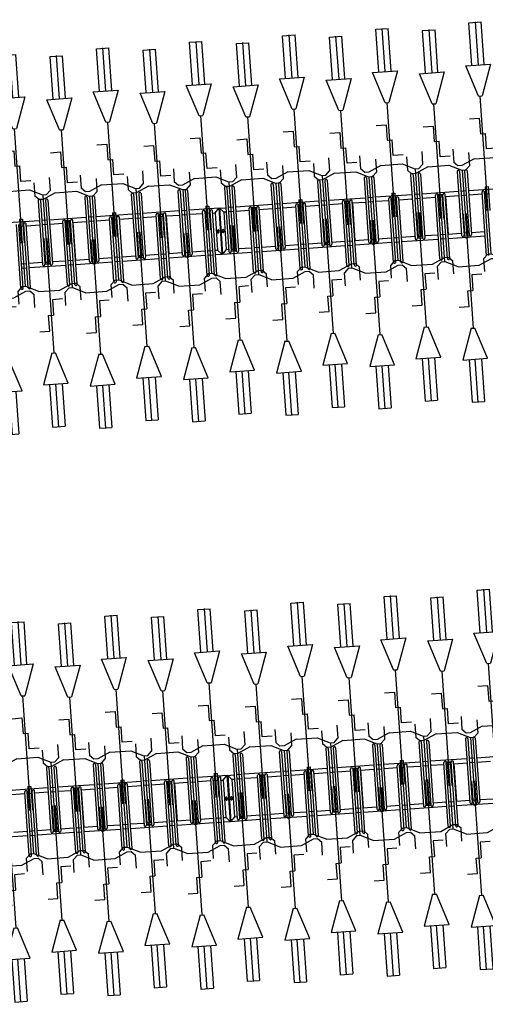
# Model space of a CAD drawing. Extents: x -410 to 7352, y -1401 to 655.
# Tile 148 of 185: x 456.71 to 460.45, y -52.87 to -44.95. Entities that reach past the tile are written whole.
import ezdxf

# ---------------------------------------------------------------- set-up
doc = ezdxf.new("R2010")
doc.units = 0
doc.header["$MEASUREMENT"] = 0
doc.linetypes.add('HIDDENX2', pattern=[0.75, 0.5, -0.25])
for name, color, linetype in [('MATEN-018', 8, 'Continuous'), ('TM_fietsparkeren hoog laag', 1, 'Continuous'), ('V_opsl_ob 12x25', 1, 'HIDDENX2')]:
    doc.layers.add(name, color=color, linetype=linetype)

# ---------------------------------------------------------------- blocks, each defined once
blk = doc.blocks.new('FIETSBAH')
at = {"layer": 'MATEN-018'}
for p, q in [((-49.9999, 1865.99576), (49.9999, 1865.99576)), ((-49.9999, 1522.78842), (-49.9999, 1865.99576)), ((0, 1870.19692), (0, 1521.9045)), ((49.9999, 1522.78842), (49.9999, 1865.99576)), ((-14.9987, 1271.905), (-99.9998, 1521.9045)), ((-99.9998, 1521.9045), (99.9998, 1521.9045)), ((99.9998, 1521.9045), (15.00124, 1271.905)), ((-14.9987, 1271.905), (15.00124, 1271.905)), ((0, 0), (0, 1271.905)), ((-99.9998, 1094.80858), (-19.99996, 1094.80858)), ((-19.99996, 1094.80858), (-19.99996, 969.63992)), ((-19.99996, 969.63992), (19.99996, 969.63992)), ((19.99996, 844.47126), (19.99996, 969.63992)), ((-249.9995, 861.51212), (-249.9995, 755.73128)), ((99.9998, 844.47126), (19.99996, 844.47126)), ((250.00204, 861.51212), (250.00204, 755.73128)), ((-218.0463, 724.51468), (-249.9995, 755.73128)), ((-185.46572, 724.51468), (-218.09456, 724.51468)), ((-85.21192, 771.5123), (-185.46572, 724.51468)), ((-85.21192, 771.5123), (85.21446, 771.5123)), ((85.21446, 771.5123), (185.46572, 724.51468)), ((185.46572, 724.51468), (218.0971, 724.51468)), ((218.0463, 724.51468), (250.00204, 755.73128)), ((-11.99896, 541.70072), (-11.99896, 349.9993)), ((-11.99896, 541.70072), (11.99896, 541.70072)), ((11.99896, 541.70072), (11.99896, 349.9993))]:
    blk.add_line(p, q, dxfattribs=at)
blk = doc.blocks.new('A$C703B710E')
at = {"layer": 'TM_fietsparkeren hoog laag'}
for p, q in [((-48457.3, -6895.3), (-48457.3, -7191.3)), ((-48422.3, -7082.8), (-48422.3, -7191.3)), ((-48122.3, -7191.3), (-48122.3, -7082.8)), ((-48087.3, -7378.8), (-48087.3, -7082.8)), ((-48617.8, -7191.3), (-48104.8, -7191.3)), ((-48617.8, -7210.3), (-48104.8, -7210.3)), ((-48617.8, -7251.3), (-48104.8, -7251.3)), ((-48617.8, -7270.3), (-48104.8, -7270.3)), ((-48457.3, -7210.3), (-48457.3, -7251.3)), ((-48457.3, -7270.3), (-48457.3, -7566.3)), ((-48422.3, -7210.3), (-48422.3, -7251.3)), ((-48422.3, -7270.3), (-48422.3, -7378.8)), ((-48122.3, -7251.3), (-48122.3, -7210.3)), ((-48122.3, -7378.8), (-48122.3, -7270.3)), ((-43534.1, -7629.6), (-43534.1, -7333.6)), ((-48442.3, -7438.8), (-48442.3, -7397.8)), ((-47926.8, -7378.8), (-48439.8, -7378.8)), ((-47926.8, -7397.8), (-48439.8, -7397.8)), ((-47926.8, -7438.8), (-48439.8, -7438.8)), ((-48437.3, -7438.8), (-48437.3, -7397.8)), ((-48422.3, -7397.8), (-48422.3, -7438.8)), ((-48122.3, -7438.8), (-48122.3, -7397.8)), ((-48087.3, -7438.8), (-48087.3, -7397.8)), ((-47926.8, -7457.8), (-48439.8, -7457.8)), ((-48422.3, -7457.8), (-48422.3, -7566.3)), ((-48122.3, -7566.3), (-48122.3, -7457.8)), ((-48087.3, -7753.4), (-48087.3, -7457.4)), ((-44064.6, -7442.1), (-43551.6, -7442.1)), ((-44064.6, -7461.1), (-43551.6, -7461.1)), ((-44064.6, -7502.1), (-43551.6, -7502.1)), ((-43904.1, -7461.1), (-43904.1, -7502.1)), ((-43869.1, -7461.1), (-43869.1, -7502.1)), ((-43569.1, -7502.1), (-43569.1, -7461.1)), ((-48617.8, -7566.3), (-48104.8, -7566.3)), ((-48617.8, -7585.3), (-48104.8, -7585.3)), ((-48457.3, -7585.3), (-48457.3, -7626.3)), ((-48422.3, -7585.3), (-48422.3, -7626.3)), ((-48122.3, -7626.3), (-48122.3, -7585.3)), ((-48107.3, -7626.3), (-48107.3, -7585.3)), ((-48102.3, -7626.3), (-48102.3, -7585.3)), ((-44064.6, -7521.1), (-43551.6, -7521.1)), ((-43904.1, -7521.1), (-43904.1, -7817.1)), ((-43869.1, -7521.1), (-43869.1, -7629.6)), ((-43569.1, -7629.6), (-43569.1, -7521.1)), ((-48617.8, -7626.3), (-48104.8, -7626.3)), ((-48617.8, -7645.3), (-48104.8, -7645.3)), ((-48457.3, -7644.9), (-48457.3, -7940.9)), ((-48119.3, -7645.8), (-48425.3, -7645.8)), ((-48422.3, -7644.9), (-48422.3, -7753.4)), ((-48422.3, -7645.3), (-48422.3, -7645.8)), ((-48122.3, -7753.4), (-48122.3, -7644.9)), ((-48122.3, -7645.8), (-48122.3, -7645.3)), ((-43889.1, -7689.6), (-43889.1, -7648.6)), ((-43373.6, -7629.6), (-43886.6, -7629.6)), ((-43373.6, -7648.6), (-43886.6, -7648.6)), ((-43884.1, -7689.6), (-43884.1, -7648.6)), ((-43869.1, -7648.6), (-43869.1, -7689.6)), ((-43569.1, -7689.6), (-43569.1, -7648.6)), ((-43534.1, -7689.6), (-43534.1, -7648.6)), ((-47926.8, -7753.8), (-48439.8, -7753.8)), ((-43373.6, -7689.6), (-43886.6, -7689.6)), ((-43373.6, -7708.6), (-43886.6, -7708.6)), ((-43869.1, -7708.6), (-43869.1, -7817.1)), ((-43569.1, -7817.1), (-43569.1, -7708.6)), ((-43534.1, -8004.2), (-43534.1, -7708.2)), ((-47926.8, -7772.8), (-48439.8, -7772.8)), ((-47926.8, -7813.8), (-48439.8, -7813.8)), ((-47926.8, -7832.8), (-48439.8, -7832.8)), ((-48422.3, -7772.8), (-48422.3, -7813.8)), ((-48422.3, -7832.4), (-48422.3, -7940.9)), ((-48422.3, -7832.8), (-48422.3, -7941.3)), ((-48122.3, -7813.8), (-48122.3, -7772.8)), ((-48122.3, -7941.3), (-48122.3, -7832.8)), ((-48087.3, -7813.8), (-48087.3, -7772.8)), ((-48087.3, -8128.8), (-48087.3, -7832.8)), ((-44064.6, -7817.1), (-43551.6, -7817.1)), ((-44064.6, -7836.1), (-43551.6, -7836.1)), ((-44064.6, -7877.1), (-43551.6, -7877.1)), ((-44064.6, -7896.1), (-43551.6, -7896.1)), ((-43904.1, -7836.1), (-43904.1, -7877.1)), ((-43904.1, -7895.7), (-43904.1, -8191.7)), ((-43566.1, -7896.6), (-43872.1, -7896.6)), ((-43869.1, -7836.1), (-43869.1, -7877.1)), ((-43869.1, -7895.7), (-43869.1, -8004.2)), ((-43869.1, -7896.1), (-43869.1, -7896.6)), ((-43569.1, -7877.1), (-43569.1, -7836.1)), ((-43569.1, -8004.2), (-43569.1, -7895.7)), ((-43569.1, -7896.6), (-43569.1, -7896.1)), ((-43554.1, -7877.1), (-43554.1, -7836.1)), ((-43549.1, -7877.1), (-43549.1, -7836.1)), ((-48617.8, -7941.3), (-48104.8, -7941.3)), ((-48617.8, -7960.3), (-48104.8, -7960.3)), ((-48457.3, -7960.3), (-48457.3, -8001.3)), ((-48422.3, -7960.3), (-48422.3, -8001.3)), ((-48122.3, -8001.3), (-48122.3, -7960.3)), ((-48617.8, -8001.3), (-48104.8, -8001.3)), ((-48617.8, -8020.3), (-48104.8, -8020.3)), ((-48457.3, -8020.3), (-48457.3, -8316.3)), ((-48422.3, -8020.3), (-48422.3, -8128.8)), ((-48122.3, -8128.8), (-48122.3, -8020.3)), ((-43373.6, -8004.6), (-43886.6, -8004.6)), ((-43373.6, -8023.6), (-43886.6, -8023.6)), ((-43373.6, -8064.6), (-43886.6, -8064.6)), ((-43869.1, -8023.6), (-43869.1, -8064.6)), ((-43569.1, -8064.6), (-43569.1, -8023.6)), ((-43534.1, -8064.6), (-43534.1, -8023.6)), ((-48442.3, -8188.8), (-48442.3, -8147.8)), ((-47926.8, -8128.8), (-48439.8, -8128.8)), ((-47926.8, -8147.8), (-48439.8, -8147.8)), ((-48437.3, -8188.8), (-48437.3, -8147.8)), ((-48422.3, -8147.8), (-48422.3, -8188.8)), ((-48122.3, -8188.8), (-48122.3, -8147.8)), ((-48087.3, -8188.8), (-48087.3, -8147.8)), ((-43373.6, -8083.6), (-43886.6, -8083.6)), ((-43869.1, -8083.2), (-43869.1, -8191.7)), ((-43869.1, -8083.6), (-43869.1, -8192.1)), ((-43569.1, -8192.1), (-43569.1, -8083.6)), ((-43534.1, -8379.6), (-43534.1, -8083.6)), ((-47926.8, -8188.8), (-48439.8, -8188.8)), ((-47926.8, -8207.8), (-48439.8, -8207.8)), ((-48422.3, -8207.8), (-48422.3, -8316.3)), ((-48122.3, -8316.3), (-48122.3, -8207.8)), ((-48087.3, -8503.4), (-48087.3, -8207.4)), ((-44064.6, -8192.1), (-43551.6, -8192.1)), ((-44064.6, -8211.1), (-43551.6, -8211.1)), ((-43904.1, -8211.1), (-43904.1, -8252.1)), ((-43869.1, -8211.1), (-43869.1, -8252.1)), ((-43569.1, -8252.1), (-43569.1, -8211.1)), ((-44064.6, -8252.1), (-43551.6, -8252.1)), ((-44064.6, -8271.1), (-43551.6, -8271.1)), ((-43904.1, -8271.1), (-43904.1, -8567.1)), ((-43869.1, -8271.1), (-43869.1, -8379.6)), ((-43569.1, -8379.6), (-43569.1, -8271.1)), ((-48617.8, -8316.3), (-48104.8, -8316.3)), ((-48617.8, -8335.3), (-48104.8, -8335.3)), ((-48617.8, -8376.3), (-48104.8, -8376.3)), ((-48457.3, -8335.3), (-48457.3, -8376.3)), ((-48422.3, -8335.3), (-48422.3, -8376.3)), ((-48122.3, -8376.3), (-48122.3, -8335.3)), ((-48107.3, -8376.3), (-48107.3, -8335.3)), ((-48102.3, -8376.3), (-48102.3, -8335.3)), ((-43373.6, -8379.6), (-43886.6, -8379.6)), ((-48617.8, -8395.3), (-48104.8, -8395.3)), ((-48457.3, -8394.9), (-48457.3, -8690.9)), ((-48119.3, -8395.8), (-48425.3, -8395.8)), ((-48422.3, -8394.9), (-48422.3, -8503.4)), ((-48422.3, -8395.3), (-48422.3, -8395.8)), ((-48122.3, -8503.4), (-48122.3, -8394.9)), ((-48122.3, -8395.8), (-48122.3, -8395.3)), ((-43889.1, -8439.6), (-43889.1, -8398.6)), ((-43373.6, -8398.6), (-43886.6, -8398.6)), ((-43373.6, -8439.6), (-43886.6, -8439.6)), ((-43373.6, -8458.6), (-43886.6, -8458.6)), ((-43884.1, -8439.6), (-43884.1, -8398.6)), ((-43869.1, -8398.6), (-43869.1, -8439.6)), ((-43869.1, -8458.6), (-43869.1, -8567.1)), ((-43569.1, -8439.6), (-43569.1, -8398.6)), ((-43569.1, -8567.1), (-43569.1, -8458.6)), ((-43534.1, -8439.6), (-43534.1, -8398.6)), ((-43534.1, -8754.2), (-43534.1, -8458.2)), ((-47926.8, -8503.8), (-48439.8, -8503.8)), ((-47926.8, -8522.8), (-48439.8, -8522.8)), ((-48422.3, -8522.8), (-48422.3, -8563.8)), ((-48122.3, -8563.8), (-48122.3, -8522.8)), ((-48087.3, -8563.8), (-48087.3, -8522.8)), ((-47926.8, -8563.8), (-48439.8, -8563.8)), ((-47926.8, -8582.8), (-48439.8, -8582.8)), ((-48422.3, -8582.4), (-48422.3, -8690.9)), ((-48122.3, -8691.3), (-48122.3, -8582.8)), ((-48087.3, -8824.5), (-48087.3, -8582.8)), ((-44064.6, -8567.1), (-43551.6, -8567.1)), ((-44064.6, -8586.1), (-43551.6, -8586.1)), ((-43904.1, -8586.1), (-43904.1, -8627.1)), ((-43869.1, -8586.1), (-43869.1, -8627.1)), ((-43569.1, -8627.1), (-43569.1, -8586.1)), ((-43554.1, -8627.1), (-43554.1, -8586.1)), ((-43549.1, -8627.1), (-43549.1, -8586.1)), ((-48617.8, -8691.3), (-48104.8, -8691.3)), ((-44064.6, -8627.1), (-43551.6, -8627.1)), ((-44064.6, -8646.1), (-43551.6, -8646.1)), ((-43904.1, -8645.7), (-43904.1, -8941.7)), ((-43566.1, -8646.6), (-43872.1, -8646.6)), ((-43869.1, -8645.7), (-43869.1, -8754.2)), ((-43869.1, -8646.1), (-43869.1, -8646.6)), ((-43569.1, -8754.2), (-43569.1, -8645.7)), ((-43569.1, -8646.6), (-43569.1, -8646.1)), ((-48617.8, -8710.3), (-48104.8, -8710.3)), ((-48617.8, -8751.3), (-48104.8, -8751.3)), ((-48617.8, -8770.3), (-48104.8, -8770.3)), ((-48457.3, -8710.3), (-48457.3, -8751.3)), ((-48457.3, -8770.3), (-48457.3, -8824.5)), ((-48422.3, -8710.3), (-48422.3, -8751.3)), ((-48422.3, -8770.3), (-48422.3, -8789.5)), ((-48122.3, -8751.3), (-48122.3, -8710.3)), ((-48122.3, -8770.3), (-48122.3, -8789.5)), ((-43373.6, -8754.6), (-43886.6, -8754.6)), ((-43373.6, -8773.6), (-43886.6, -8773.6)), ((-43869.1, -8773.6), (-43869.1, -8814.6)), ((-43569.1, -8814.6), (-43569.1, -8773.6)), ((-43534.1, -8814.6), (-43534.1, -8773.6)), ((-48422.1, -8789.5), (-48457.3, -8821.5)), ((-48087.3, -8821.5), (-48457.3, -8821.5)), ((-48087.3, -8824.5), (-48457.3, -8824.5)), ((-48087.3, -8824.5), (-48457.3, -8824.5)), ((-48457.3, -8824.5), (-48457.3, -9066.3)), ((-48087.3, -8824.5), (-48457.3, -8824.5)), ((-48087.3, -8827.5), (-48457.3, -8827.5)), ((-48422.1, -8859.5), (-48457.3, -8827.5)), ((-48122.3, -8789.5), (-48422.3, -8789.5)), ((-48422.3, -8859.5), (-48422.3, -8878.8)), ((-48122.3, -8859.5), (-48422.3, -8859.5)), ((-48265.8, -8798.5), (-48278.8, -8798.5)), ((-48265.8, -8810.5), (-48278.8, -8810.5)), ((-48265.8, -8838.5), (-48278.8, -8838.5)), ((-48265.8, -8850.5), (-48278.8, -8850.5)), ((-48122.3, -8789.5), (-48087.3, -8821.5)), ((-48122.3, -8859.5), (-48087.3, -8827.5)), ((-48122.3, -8878.8), (-48122.3, -8859.5)), ((-48087.3, -8824.5), (-48087.3, -8878.8)), ((-43373.6, -8814.6), (-43886.6, -8814.6)), ((-43373.6, -8833.6), (-43886.6, -8833.6)), ((-43869.1, -8833.2), (-43869.1, -8941.7)), ((-43569.1, -8942.1), (-43569.1, -8833.6)), ((-43534.1, -9075.3), (-43534.1, -8833.6)), ((-48442.3, -8938.8), (-48442.3, -8897.8)), ((-47926.8, -8878.8), (-48439.8, -8878.8)), ((-47926.8, -8897.8), (-48439.8, -8897.8)), ((-47926.8, -8938.8), (-48439.8, -8938.8)), ((-48437.3, -8938.8), (-48437.3, -8897.8)), ((-48422.3, -8897.8), (-48422.3, -8938.8)), ((-48122.3, -8938.8), (-48122.3, -8897.8)), ((-48087.3, -8938.8), (-48087.3, -8897.8)), ((-44064.6, -8942.1), (-43551.6, -8942.1)), ((-47926.8, -8957.8), (-48439.8, -8957.8)), ((-48422.3, -8957.8), (-48422.3, -9066.3)), ((-48122.3, -9066.3), (-48122.3, -8957.8)), ((-48087.3, -9253.8), (-48087.3, -8957.8)), ((-44064.6, -8961.1), (-43551.6, -8961.1)), ((-44064.6, -9002.1), (-43551.6, -9002.1)), ((-44064.6, -9021.1), (-43551.6, -9021.1)), ((-43904.1, -8961.1), (-43904.1, -9002.1)), ((-43904.1, -9021.1), (-43904.1, -9075.3)), ((-43869.1, -8961.1), (-43869.1, -9002.1)), ((-43869.1, -9021.1), (-43869.1, -9040.3)), ((-43569.1, -9002.1), (-43569.1, -8961.1)), ((-43569.1, -9021.1), (-43569.1, -9040.3)), ((-48617.8, -9066.3), (-48104.8, -9066.3)), ((-48617.8, -9085.3), (-48104.8, -9085.3)), ((-48457.3, -9085.3), (-48457.3, -9126.3)), ((-48422.3, -9085.3), (-48422.3, -9126.3)), ((-48122.3, -9126.3), (-48122.3, -9085.3)), ((-48107.3, -9126.3), (-48107.3, -9085.3)), ((-48102.3, -9126.3), (-48102.3, -9085.3)), ((-43868.8, -9040.3), (-43904.1, -9072.3)), ((-43534.1, -9072.3), (-43904.1, -9072.3)), ((-43534.1, -9075.3), (-43904.1, -9075.3)), ((-43534.1, -9075.3), (-43904.1, -9075.3)), ((-43904.1, -9075.3), (-43904.1, -9317.1)), ((-43534.1, -9075.3), (-43904.1, -9075.3)), ((-43534.1, -9078.3), (-43904.1, -9078.3)), ((-43868.8, -9110.3), (-43904.1, -9078.3)), ((-43569.1, -9040.3), (-43869.1, -9040.3)), ((-43712.6, -9049.3), (-43725.6, -9049.3)), ((-43712.6, -9061.3), (-43725.6, -9061.3)), ((-43712.6, -9089.3), (-43725.6, -9089.3)), ((-43712.6, -9101.3), (-43725.6, -9101.3)), ((-43569.1, -9040.3), (-43534.1, -9072.3)), ((-43569.1, -9110.3), (-43534.1, -9078.3)), ((-43534.1, -9075.3), (-43534.1, -9129.6)), ((-48617.8, -9126.3), (-48104.8, -9126.3)), ((-48617.8, -9145.3), (-48104.8, -9145.3)), ((-48457.3, -9145.3), (-48457.3, -9441.3)), ((-48422.3, -9145.3), (-48422.3, -9253.8)), ((-48122.3, -9253.8), (-48122.3, -9145.3)), ((-43889.1, -9189.6), (-43889.1, -9148.6)), ((-43373.6, -9129.6), (-43886.6, -9129.6)), ((-43373.6, -9148.6), (-43886.6, -9148.6)), ((-43884.1, -9189.6), (-43884.1, -9148.6)), ((-43869.1, -9110.3), (-43869.1, -9129.6)), ((-43569.1, -9110.3), (-43869.1, -9110.3)), ((-43869.1, -9148.6), (-43869.1, -9189.6)), ((-43569.1, -9129.6), (-43569.1, -9110.3)), ((-43569.1, -9189.6), (-43569.1, -9148.6)), ((-43534.1, -9189.6), (-43534.1, -9148.6)), ((-47926.8, -9253.8), (-48439.8, -9253.8)), ((-43373.6, -9189.6), (-43886.6, -9189.6)), ((-43373.6, -9208.6), (-43886.6, -9208.6)), ((-43869.1, -9208.6), (-43869.1, -9317.1)), ((-43569.1, -9317.1), (-43569.1, -9208.6)), ((-43534.1, -9504.6), (-43534.1, -9208.6)), ((-47926.8, -9272.8), (-48439.8, -9272.8)), ((-47926.8, -9313.8), (-48439.8, -9313.8)), ((-47926.8, -9332.8), (-48439.8, -9332.8)), ((-48422.3, -9272.8), (-48422.3, -9313.8)), ((-48422.3, -9332.8), (-48422.3, -9441.3)), ((-48122.3, -9313.8), (-48122.3, -9272.8)), ((-48122.3, -9441.3), (-48122.3, -9332.8)), ((-48087.3, -9313.8), (-48087.3, -9272.8)), ((-48087.3, -9628.8), (-48087.3, -9332.8)), ((-44064.6, -9317.1), (-43551.6, -9317.1)), ((-44064.6, -9336.1), (-43551.6, -9336.1)), ((-43904.1, -9336.1), (-43904.1, -9377.1)), ((-43869.1, -9336.1), (-43869.1, -9377.1)), ((-43569.1, -9377.1), (-43569.1, -9336.1)), ((-43554.1, -9377.1), (-43554.1, -9336.1)), ((-43549.1, -9377.1), (-43549.1, -9336.1)), ((-44064.6, -9377.1), (-43551.6, -9377.1)), ((-44064.6, -9396.1), (-43551.6, -9396.1)), ((-43904.1, -9396.1), (-43904.1, -9692.1)), ((-43869.1, -9396.1), (-43869.1, -9504.6)), ((-43569.1, -9504.6), (-43569.1, -9396.1)), ((-48617.8, -9441.3), (-48104.8, -9441.3)), ((-48617.8, -9460.3), (-48104.8, -9460.3)), ((-48457.3, -9460.3), (-48457.3, -9501.3)), ((-48422.3, -9460.3), (-48422.3, -9501.3)), ((-48122.3, -9501.3), (-48122.3, -9460.3)), ((-48617.8, -9501.3), (-48104.8, -9501.3)), ((-48617.8, -9520.3), (-48104.8, -9520.3)), ((-48457.3, -9520.3), (-48457.3, -9816.3)), ((-48422.3, -9520.3), (-48422.3, -9628.8)), ((-48122.3, -9628.8), (-48122.3, -9520.3)), ((-43373.6, -9504.6), (-43886.6, -9504.6)), ((-43373.6, -9523.6), (-43886.6, -9523.6)), ((-43373.6, -9564.6), (-43886.6, -9564.6)), ((-43869.1, -9523.6), (-43869.1, -9564.6)), ((-43569.1, -9564.6), (-43569.1, -9523.6)), ((-43534.1, -9564.6), (-43534.1, -9523.6)), ((-48442.3, -9688.8), (-48442.3, -9647.8)), ((-47926.8, -9628.8), (-48439.8, -9628.8)), ((-47926.8, -9647.8), (-48439.8, -9647.8)), ((-48437.3, -9688.8), (-48437.3, -9647.8)), ((-48422.3, -9647.8), (-48422.3, -9688.8)), ((-48122.3, -9688.8), (-48122.3, -9647.8)), ((-48087.3, -9688.8), (-48087.3, -9647.8)), ((-43373.6, -9583.6), (-43886.6, -9583.6)), ((-43869.1, -9583.6), (-43869.1, -9692.1)), ((-43569.1, -9692.1), (-43569.1, -9583.6)), ((-43534.1, -9879.6), (-43534.1, -9583.6)), ((-47926.8, -9688.8), (-48439.8, -9688.8)), ((-47926.8, -9707.8), (-48439.8, -9707.8)), ((-48422.3, -9707.8), (-48422.3, -9816.3)), ((-48122.3, -9816.3), (-48122.3, -9707.8)), ((-48087.3, -10003.4), (-48087.3, -9707.4)), ((-44064.6, -9692.1), (-43551.6, -9692.1)), ((-44064.6, -9711.1), (-43551.6, -9711.1)), ((-43904.1, -9711.1), (-43904.1, -9752.1)), ((-43869.1, -9711.1), (-43869.1, -9752.1)), ((-43569.1, -9752.1), (-43569.1, -9711.1)), ((-44064.6, -9752.1), (-43551.6, -9752.1)), ((-44064.6, -9771.1), (-43551.6, -9771.1)), ((-43904.1, -9771.1), (-43904.1, -10067.1)), ((-43869.1, -9771.1), (-43869.1, -9879.6)), ((-43569.1, -9879.6), (-43569.1, -9771.1)), ((-48617.8, -9816.3), (-48104.8, -9816.3)), ((-48617.8, -9835.3), (-48104.8, -9835.3)), ((-48617.8, -9876.3), (-48104.8, -9876.3)), ((-48457.3, -9835.3), (-48457.3, -9876.3)), ((-48422.3, -9835.3), (-48422.3, -9876.3)), ((-48122.3, -9876.3), (-48122.3, -9835.3)), ((-48107.3, -9876.3), (-48107.3, -9835.3)), ((-48102.3, -9876.3), (-48102.3, -9835.3)), ((-43373.6, -9879.6), (-43886.6, -9879.6)), ((-48617.8, -9895.3), (-48104.8, -9895.3)), ((-48457.3, -9894.9), (-48457.3, -10190.9)), ((-48119.3, -9895.8), (-48425.3, -9895.8)), ((-48422.3, -9894.9), (-48422.3, -10003.4)), ((-48422.3, -9895.3), (-48422.3, -9895.8)), ((-48122.3, -10003.4), (-48122.3, -9894.9)), ((-48122.3, -9895.8), (-48122.3, -9895.3)), ((-43889.1, -9939.6), (-43889.1, -9898.6)), ((-43373.6, -9898.6), (-43886.6, -9898.6)), ((-43373.6, -9939.6), (-43886.6, -9939.6)), ((-43373.6, -9958.6), (-43886.6, -9958.6)), ((-43884.1, -9939.6), (-43884.1, -9898.6)), ((-43869.1, -9898.6), (-43869.1, -9939.6)), ((-43869.1, -9958.6), (-43869.1, -10067.1)), ((-43569.1, -9939.6), (-43569.1, -9898.6)), ((-43569.1, -10067.1), (-43569.1, -9958.6)), ((-43534.1, -9939.6), (-43534.1, -9898.6)), ((-43534.1, -10254.2), (-43534.1, -9958.2)), ((-47926.8, -10003.8), (-48439.8, -10003.8)), ((-47926.8, -10022.8), (-48439.8, -10022.8)), ((-48422.3, -10022.8), (-48422.3, -10063.8)), ((-48122.3, -10063.8), (-48122.3, -10022.8)), ((-48087.3, -10063.8), (-48087.3, -10022.8)), ((-47926.8, -10063.8), (-48439.8, -10063.8)), ((-47926.8, -10082.8), (-48439.8, -10082.8)), ((-48422.3, -10082.4), (-48422.3, -10190.9)), ((-48422.3, -10082.8), (-48422.3, -10191.3)), ((-48122.3, -10191.3), (-48122.3, -10082.8)), ((-48087.3, -10378.8), (-48087.3, -10082.8)), ((-44064.6, -10067.1), (-43551.6, -10067.1)), ((-44064.6, -10086.1), (-43551.6, -10086.1)), ((-44064.6, -10127.1), (-43551.6, -10127.1)), ((-43904.1, -10086.1), (-43904.1, -10127.1)), ((-43869.1, -10086.1), (-43869.1, -10127.1)), ((-43569.1, -10127.1), (-43569.1, -10086.1)), ((-43554.1, -10127.1), (-43554.1, -10086.1)), ((-43549.1, -10127.1), (-43549.1, -10086.1)), ((-48617.8, -10191.3), (-48104.8, -10191.3)), ((-44064.6, -10146.1), (-43551.6, -10146.1)), ((-43904.1, -10145.7), (-43904.1, -10441.7)), ((-43566.1, -10146.6), (-43872.1, -10146.6)), ((-43869.1, -10145.7), (-43869.1, -10254.2)), ((-43869.1, -10146.1), (-43869.1, -10146.6)), ((-43569.1, -10254.2), (-43569.1, -10145.7)), ((-43569.1, -10146.6), (-43569.1, -10146.1)), ((-48617.8, -10210.3), (-48104.8, -10210.3)), ((-48617.8, -10251.3), (-48104.8, -10251.3)), ((-48617.8, -10270.3), (-48104.8, -10270.3)), ((-48457.3, -10210.3), (-48457.3, -10251.3)), ((-48457.3, -10270.3), (-48457.3, -10566.3)), ((-48422.3, -10210.3), (-48422.3, -10251.3)), ((-48422.3, -10270.3), (-48422.3, -10378.8)), ((-48122.3, -10251.3), (-48122.3, -10210.3)), ((-48122.3, -10378.8), (-48122.3, -10270.3)), ((-43373.6, -10254.6), (-43886.6, -10254.6)), ((-43373.6, -10273.6), (-43886.6, -10273.6)), ((-43869.1, -10273.6), (-43869.1, -10314.6)), ((-43569.1, -10314.6), (-43569.1, -10273.6)), ((-43534.1, -10314.6), (-43534.1, -10273.6)), ((-43373.6, -10314.6), (-43886.6, -10314.6)), ((-43373.6, -10333.6), (-43886.6, -10333.6)), ((-43869.1, -10333.2), (-43869.1, -10441.7)), ((-43869.1, -10333.6), (-43869.1, -10442.1)), ((-43569.1, -10442.1), (-43569.1, -10333.6)), ((-43534.1, -10629.6), (-43534.1, -10333.6)), ((-48442.3, -10438.8), (-48442.3, -10397.8)), ((-47926.8, -10378.8), (-48439.8, -10378.8)), ((-47926.8, -10397.8), (-48439.8, -10397.8)), ((-47926.8, -10438.8), (-48439.8, -10438.8)), ((-48437.3, -10438.8), (-48437.3, -10397.8)), ((-48422.3, -10397.8), (-48422.3, -10438.8)), ((-48122.3, -10438.8), (-48122.3, -10397.8)), ((-48087.3, -10438.8), (-48087.3, -10397.8)), ((-44064.6, -10442.1), (-43551.6, -10442.1)), ((-47926.8, -10457.8), (-48439.8, -10457.8)), ((-48422.3, -10457.8), (-48422.3, -10566.3)), ((-48122.3, -10566.3), (-48122.3, -10457.8)), ((-48087.3, -10753.4), (-48087.3, -10457.4)), ((-44064.6, -10461.1), (-43551.6, -10461.1)), ((-44064.6, -10502.1), (-43551.6, -10502.1)), ((-44064.6, -10521.1), (-43551.6, -10521.1)), ((-43904.1, -10461.1), (-43904.1, -10502.1)), ((-43904.1, -10521.1), (-43904.1, -10817.1)), ((-43869.1, -10461.1), (-43869.1, -10502.1)), ((-43869.1, -10521.1), (-43869.1, -10629.6)), ((-43569.1, -10502.1), (-43569.1, -10461.1)), ((-43569.1, -10629.6), (-43569.1, -10521.1)), ((-48617.8, -10566.3), (-48104.8, -10566.3)), ((-48617.8, -10585.3), (-48104.8, -10585.3)), ((-48457.3, -10585.3), (-48457.3, -10626.3)), ((-48422.3, -10585.3), (-48422.3, -10626.3)), ((-48122.3, -10626.3), (-48122.3, -10585.3)), ((-48107.3, -10626.3), (-48107.3, -10585.3)), ((-48102.3, -10626.3), (-48102.3, -10585.3)), ((-48617.8, -10626.3), (-48104.8, -10626.3)), ((-48617.8, -10645.3), (-48104.8, -10645.3)), ((-48457.3, -10644.9), (-48457.3, -10940.9)), ((-48119.3, -10645.8), (-48425.3, -10645.8)), ((-48422.3, -10644.9), (-48422.3, -10753.4)), ((-48422.3, -10645.3), (-48422.3, -10645.8)), ((-48122.3, -10753.4), (-48122.3, -10644.9)), ((-48122.3, -10645.8), (-48122.3, -10645.3)), ((-43889.1, -10689.6), (-43889.1, -10648.6)), ((-43373.6, -10629.6), (-43886.6, -10629.6)), ((-43373.6, -10648.6), (-43886.6, -10648.6)), ((-43884.1, -10689.6), (-43884.1, -10648.6)), ((-43869.1, -10648.6), (-43869.1, -10689.6)), ((-43569.1, -10689.6), (-43569.1, -10648.6)), ((-43534.1, -10689.6), (-43534.1, -10648.6)), ((-47926.8, -10753.8), (-48439.8, -10753.8)), ((-43373.6, -10689.6), (-43886.6, -10689.6)), ((-43373.6, -10708.6), (-43886.6, -10708.6)), ((-43869.1, -10708.6), (-43869.1, -10817.1)), ((-43569.1, -10817.1), (-43569.1, -10708.6)), ((-43534.1, -11004.2), (-43534.1, -10708.2)), ((-47926.8, -10772.8), (-48439.8, -10772.8)), ((-47926.8, -10813.8), (-48439.8, -10813.8)), ((-47926.8, -10832.8), (-48439.8, -10832.8)), ((-48422.3, -10772.8), (-48422.3, -10813.8)), ((-48422.3, -10832.4), (-48422.3, -10940.9)), ((-48122.3, -10813.8), (-48122.3, -10772.8)), ((-48122.3, -10941.3), (-48122.3, -10832.8)), ((-48087.3, -10813.8), (-48087.3, -10772.8)), ((-48087.3, -11074.5), (-48087.3, -10832.8)), ((-44064.6, -10817.1), (-43551.6, -10817.1)), ((-44064.6, -10836.1), (-43551.6, -10836.1)), ((-43904.1, -10836.1), (-43904.1, -10877.1)), ((-43869.1, -10836.1), (-43869.1, -10877.1)), ((-43569.1, -10877.1), (-43569.1, -10836.1)), ((-43554.1, -10877.1), (-43554.1, -10836.1)), ((-43549.1, -10877.1), (-43549.1, -10836.1)), ((-44064.6, -10877.1), (-43551.6, -10877.1)), ((-44064.6, -10896.1), (-43551.6, -10896.1)), ((-43904.1, -10895.7), (-43904.1, -11191.7)), ((-43566.1, -10896.6), (-43872.1, -10896.6)), ((-43869.1, -10895.7), (-43869.1, -11004.2)), ((-43869.1, -10896.1), (-43869.1, -10896.6)), ((-43569.1, -11004.2), (-43569.1, -10895.7)), ((-43569.1, -10896.6), (-43569.1, -10896.1)), ((-43373.6, -11004.6), (-43886.6, -11004.6)), ((-43373.6, -11023.6), (-43886.6, -11023.6)), ((-43373.6, -11064.6), (-43886.6, -11064.6)), ((-43869.1, -11023.6), (-43869.1, -11064.6)), ((-43569.1, -11064.6), (-43569.1, -11023.6)), ((-43534.1, -11064.6), (-43534.1, -11023.6)), ((-43373.6, -11083.6), (-43886.6, -11083.6)), ((-43869.1, -11083.2), (-43869.1, -11191.7)), ((-43569.1, -11192.1), (-43569.1, -11083.6)), ((-43534.1, -11325.3), (-43534.1, -11083.6)), ((-44064.6, -11192.1), (-43551.6, -11192.1)), ((-44064.6, -11211.1), (-43551.6, -11211.1)), ((-43569.1, -11252.1), (-43569.1, -11211.1))]:
    blk.add_line(p, q, dxfattribs=at)
for centre, radius, start, end in [((-48617.8, -7200.8), 9.5, 90, 270), ((-48104.8, -7200.8), 9.5, 270, 90), ((-48617.8, -7260.8), 9.5, 90, 270), ((-48104.8, -7260.8), 9.5, 270, 90), ((-48439.8, -7388.3), 9.5, 90, 270.00001), ((-48439.8, -7448.3), 9.5, 90, 270.00001), ((-47926.8, -7388.3), 9.5, 269.99999, 90), ((-47926.8, -7448.3), 9.5, 269.99999, 90), ((-44064.6, -7451.6), 9.5, 90, 270), ((-44064.6, -7511.6), 9.5, 90, 270), ((-43551.6, -7511.6), 9.5, 270, 90), ((-48617.8, -7575.8), 9.5, 90, 270), ((-48104.8, -7575.8), 9.5, 270, 90), ((-48617.8, -7635.8), 9.5, 90, 270), ((-48104.8, -7635.8), 9.5, 270, 90), ((-43886.6, -7639.1), 9.5, 90, 270.00001), ((-43373.6, -7639.1), 9.5, 269.99999, 90), ((-48439.8, -7763.3), 9.5, 90, 270.00001), ((-47926.8, -7763.3), 9.5, 269.99999, 90), ((-43886.6, -7699.1), 9.5, 90, 270.00001), ((-43373.6, -7699.1), 9.5, 269.99999, 90), ((-48439.8, -7823.3), 9.5, 90, 270.00001), ((-47926.8, -7823.3), 9.5, 269.99999, 90), ((-44064.6, -7826.6), 9.5, 90, 270), ((-43551.6, -7826.6), 9.5, 270, 90), ((-44064.6, -7886.6), 9.5, 90, 270), ((-43551.6, -7886.6), 9.5, 270, 90), ((-48617.8, -7950.8), 9.5, 90, 270), ((-48104.8, -7950.8), 9.5, 270, 90), ((-48617.8, -8010.8), 9.5, 90, 270), ((-48104.8, -8010.8), 9.5, 270, 90), ((-43886.6, -8014.1), 9.5, 90, 270.00001), ((-43886.6, -8074.1), 9.5, 90, 270.00001), ((-43373.6, -8014.1), 9.5, 269.99999, 90), ((-43373.6, -8074.1), 9.5, 269.99999, 90), ((-48439.8, -8138.3), 9.5, 90, 270.00001), ((-47926.8, -8138.3), 9.5, 269.99999, 90), ((-48439.8, -8198.3), 9.5, 90, 270.00001), ((-47926.8, -8198.3), 9.5, 269.99999, 90), ((-44064.6, -8201.6), 9.5, 90, 270), ((-43551.6, -8201.6), 9.5, 270, 90), ((-44064.6, -8261.6), 9.5, 90, 270), ((-43551.6, -8261.6), 9.5, 270, 90), ((-48617.8, -8325.8), 9.5, 90, 270), ((-48617.8, -8385.8), 9.5, 90, 270), ((-48104.8, -8325.8), 9.5, 270, 90), ((-48104.8, -8385.8), 9.5, 270, 90), ((-43886.6, -8389.1), 9.5, 90, 270.00001), ((-43373.6, -8389.1), 9.5, 269.99999, 90), ((-43886.6, -8449.1), 9.5, 90, 270.00001), ((-43373.6, -8449.1), 9.5, 269.99999, 90), ((-48439.8, -8513.3), 9.5, 90, 270.00001), ((-47926.8, -8513.3), 9.5, 269.99999, 90), ((-48439.8, -8573.3), 9.5, 90, 270.00001), ((-47926.8, -8573.3), 9.5, 269.99999, 90), ((-44064.6, -8576.6), 9.5, 90, 270), ((-43551.6, -8576.6), 9.5, 270, 90), ((-48617.8, -8700.8), 9.5, 90, 270), ((-48104.8, -8700.8), 9.5, 270, 90), ((-44064.6, -8636.6), 9.5, 90, 270), ((-43551.6, -8636.6), 9.5, 270, 90), ((-48617.8, -8760.8), 9.5, 90, 270), ((-48104.8, -8760.8), 9.5, 270, 90), ((-43886.6, -8764.1), 9.5, 90, 270.00001), ((-43373.6, -8764.1), 9.5, 269.99999, 90), ((-48278.8, -8804.5), 6, 90, 270), ((-48278.8, -8844.5), 6, 90, 270), ((-48265.8, -8804.5), 6, 270, 90), ((-48265.8, -8844.5), 6, 270, 90), ((-43886.6, -8824.1), 9.5, 90, 270.00001), ((-43373.6, -8824.1), 9.5, 269.99999, 90), ((-48439.8, -8888.3), 9.5, 90, 270.00001), ((-48439.8, -8948.3), 9.5, 90, 270.00001), ((-47926.8, -8888.3), 9.5, 269.99999, 90), ((-47926.8, -8948.3), 9.5, 269.99999, 90), ((-44064.6, -8951.6), 9.5, 90, 270), ((-43551.6, -8951.6), 9.5, 270, 90), ((-44064.6, -9011.6), 9.5, 90, 270), ((-43551.6, -9011.6), 9.5, 270, 90), ((-48617.8, -9075.8), 9.5, 90, 270), ((-48104.8, -9075.8), 9.5, 270, 90), ((-43725.6, -9055.3), 6, 90, 270), ((-43725.6, -9095.3), 6, 90, 270), ((-43712.6, -9055.3), 6, 270, 90), ((-43712.6, -9095.3), 6, 270, 90), ((-48617.8, -9135.8), 9.5, 90, 270), ((-48104.8, -9135.8), 9.5, 270, 90), ((-43886.6, -9139.1), 9.5, 90, 270.00001), ((-43373.6, -9139.1), 9.5, 269.99999, 90), ((-48439.8, -9263.3), 9.5, 90, 270.00001), ((-47926.8, -9263.3), 9.5, 269.99999, 90), ((-43886.6, -9199.1), 9.5, 90, 270.00001), ((-43373.6, -9199.1), 9.5, 269.99999, 90), ((-48439.8, -9323.3), 9.5, 90, 270.00001), ((-47926.8, -9323.3), 9.5, 269.99999, 90), ((-44064.6, -9326.6), 9.5, 90, 270), ((-43551.6, -9326.6), 9.5, 270, 90), ((-44064.6, -9386.6), 9.5, 90, 270), ((-43551.6, -9386.6), 9.5, 270, 90), ((-48617.8, -9450.8), 9.5, 90, 270), ((-48104.8, -9450.8), 9.5, 270, 90), ((-48617.8, -9510.8), 9.5, 90, 270), ((-48104.8, -9510.8), 9.5, 270, 90), ((-43886.6, -9514.1), 9.5, 90, 270.00001), ((-43886.6, -9574.1), 9.5, 90, 270.00001), ((-43373.6, -9514.1), 9.5, 269.99999, 90), ((-43373.6, -9574.1), 9.5, 269.99999, 90), ((-48439.8, -9638.3), 9.5, 90, 270.00001), ((-47926.8, -9638.3), 9.5, 269.99999, 90), ((-48439.8, -9698.3), 9.5, 90, 270.00001), ((-47926.8, -9698.3), 9.5, 269.99999, 90), ((-44064.6, -9701.6), 9.5, 90, 270), ((-43551.6, -9701.6), 9.5, 270, 90), ((-44064.6, -9761.6), 9.5, 90, 270), ((-43551.6, -9761.6), 9.5, 270, 90), ((-48617.8, -9825.8), 9.5, 90, 270), ((-48617.8, -9885.8), 9.5, 90, 270), ((-48104.8, -9825.8), 9.5, 270, 90), ((-48104.8, -9885.8), 9.5, 270, 90), ((-43886.6, -9889.1), 9.5, 90, 270.00001), ((-43373.6, -9889.1), 9.5, 269.99999, 90), ((-43886.6, -9949.1), 9.5, 90, 270.00001), ((-43373.6, -9949.1), 9.5, 269.99999, 90), ((-48439.8, -10013.3), 9.5, 90, 270.00001), ((-47926.8, -10013.3), 9.5, 269.99999, 90), ((-48439.8, -10073.3), 9.5, 90, 270.00001), ((-47926.8, -10073.3), 9.5, 269.99999, 90), ((-44064.6, -10076.6), 9.5, 90, 270), ((-44064.6, -10136.6), 9.5, 90, 270), ((-43551.6, -10076.6), 9.5, 270, 90), ((-43551.6, -10136.6), 9.5, 270, 90), ((-48617.8, -10200.8), 9.5, 90, 270), ((-48104.8, -10200.8), 9.5, 270, 90), ((-48617.8, -10260.8), 9.5, 90, 270), ((-48104.8, -10260.8), 9.5, 270, 90), ((-43886.6, -10264.1), 9.5, 90, 270.00001), ((-43373.6, -10264.1), 9.5, 269.99999, 90), ((-43886.6, -10324.1), 9.5, 90, 270.00001), ((-43373.6, -10324.1), 9.5, 269.99999, 90), ((-48439.8, -10388.3), 9.5, 90, 270.00001), ((-48439.8, -10448.3), 9.5, 90, 270.00001), ((-47926.8, -10388.3), 9.5, 269.99999, 90), ((-47926.8, -10448.3), 9.5, 269.99999, 90), ((-44064.6, -10451.6), 9.5, 90, 270), ((-43551.6, -10451.6), 9.5, 270, 90), ((-44064.6, -10511.6), 9.5, 90, 270), ((-43551.6, -10511.6), 9.5, 270, 90), ((-48617.8, -10575.8), 9.5, 90, 270), ((-48104.8, -10575.8), 9.5, 270, 90), ((-48617.8, -10635.8), 9.5, 90, 270), ((-48104.8, -10635.8), 9.5, 270, 90), ((-43886.6, -10639.1), 9.5, 90, 270.00001), ((-43373.6, -10639.1), 9.5, 269.99999, 90), ((-48439.8, -10763.3), 9.5, 90, 270.00001), ((-47926.8, -10763.3), 9.5, 269.99999, 90), ((-43886.6, -10699.1), 9.5, 90, 270.00001), ((-43373.6, -10699.1), 9.5, 269.99999, 90), ((-48439.8, -10823.3), 9.5, 90, 270.00001), ((-47926.8, -10823.3), 9.5, 269.99999, 90), ((-44064.6, -10826.6), 9.5, 90, 270), ((-43551.6, -10826.6), 9.5, 270, 90), ((-44064.6, -10886.6), 9.5, 90, 270), ((-43551.6, -10886.6), 9.5, 270, 90), ((-43886.6, -11014.1), 9.5, 90, 270.00001), ((-43886.6, -11074.1), 9.5, 90, 270.00001), ((-43373.6, -11014.1), 9.5, 269.99999, 90), ((-43373.6, -11074.1), 9.5, 269.99999, 90), ((-43551.6, -11201.6), 9.5, 270, 90)]:
    blk.add_arc(centre, radius, start, end, dxfattribs=at)
at = {"layer": 'TM_fietsparkeren hoog laag', "xscale": -1, "rotation": 90}
for p in [(-47919.4, -7043.3), (-43366.1, -7294.1), (-47883.2, -7418.3), (-43329.9, -7669.1), (-47919.4, -7793.3), (-43366.1, -8044.1), (-47883.2, -8168.3), (-43329.9, -8419.1), (-47919.4, -8543.3), (-43366.1, -8794.1), (-47883.2, -8918.3), (-43329.9, -9169.1), (-47919.4, -9293.3), (-43366.1, -9544.1), (-47883.2, -9668.3), (-43329.9, -9919.1), (-47919.4, -10043.3), (-43366.1, -10294.1), (-47883.2, -10418.3), (-43329.9, -10669.1), (-47919.4, -10793.3), (-43366.1, -11044.1), (-43329.9, -11419.1)]:
    blk.add_blockref('FIETSBAH', p, dxfattribs=at)
at = {"layer": 'TM_fietsparkeren hoog laag', "rotation": 270}
for p in [(-48606.5, -7230.8), (-44053.2, -7481.6), (-48642.7, -7605.4), (-44089.4, -7856.2), (-48606.5, -7980.8), (-44053.2, -8231.6), (-48642.7, -8355.4), (-44089.4, -8606.2), (-48606.5, -8730.8), (-44053.2, -8981.6), (-48642.7, -9105.8), (-44089.4, -9356.6), (-48606.5, -9480.8), (-44053.2, -9731.6), (-48642.7, -9855.4), (-44089.4, -10106.2), (-48606.5, -10230.8), (-44053.2, -10481.6), (-48642.7, -10605.4), (-44089.4, -10856.2), (-48606.5, -10980.8), (-44053.2, -11231.6)]:
    blk.add_blockref('FIETSBAH', p, dxfattribs=at)

msp = doc.modelspace()

# ---------------------------------------------------------------- block references
at = {"layer": 'V_opsl_ob 12x25', "color": 2, "xscale": 0.001000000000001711, "yscale": 0.001000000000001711, "zscale": 0.001000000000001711, "rotation": 93.99140256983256}
msp.add_blockref('A$C703B710E', (446.2307, -3.6731), dxfattribs=at)

doc.saveas('drawing.dxf')
